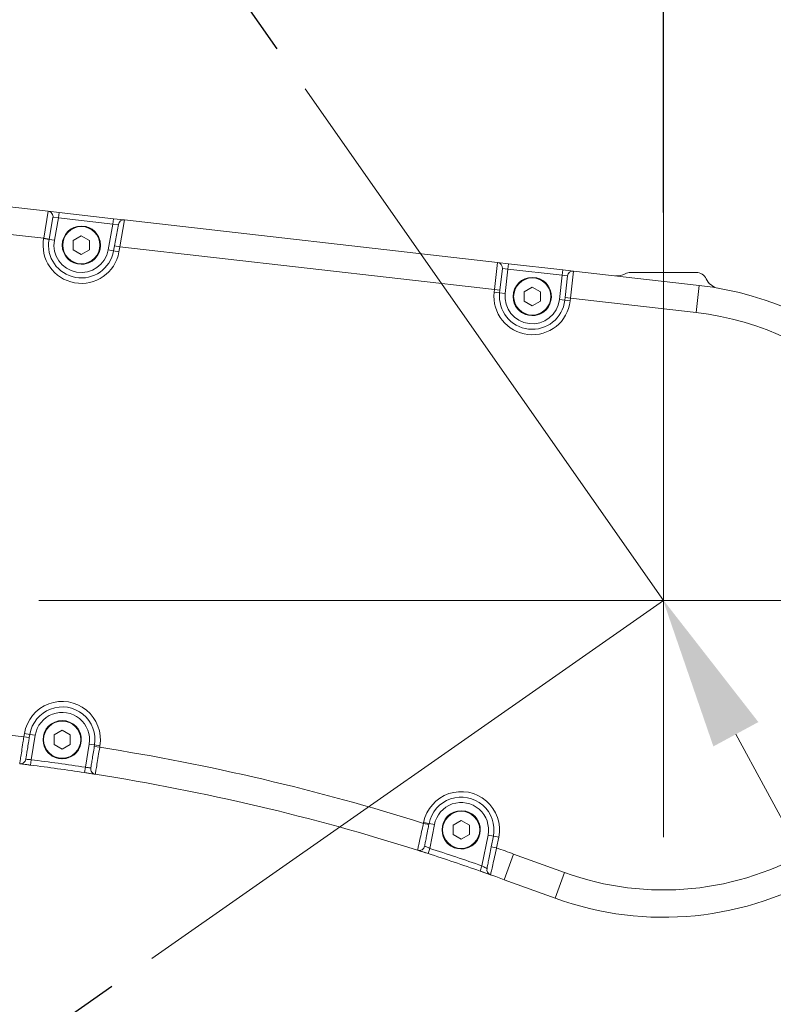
# Model space of a CAD drawing. Header units: millimetres. Extents: x 51337 to 61814, y -21781 to -12277.
# Tile 136 of 256: x 56187 to 56325, y -14481 to -14301. Entities that reach past the tile are written whole.
import ezdxf

# ---------------------------------------------------------------- set-up
doc = ezdxf.new("R2010")
doc.units = ezdxf.units.MM
doc.header["$LTSCALE"] = 0.3175
doc.linetypes.add('ACAD_ISO10W100', pattern=[18, 12, -3, 0, -3])
doc.linetypes.add('CENTER', pattern=[50.8, 31.75, -6.35, 6.35, -6.35])
for name, color, linetype, lineweight in [('1轮廓实线层', 7, 'Continuous', 18), ('7标注层', 4, 'Continuous', 13), ('cen', 2, 'CENTER', 18), ('sub', 1, 'Continuous', 18), ('中心线', 4, 'ACAD_ISO10W100', 20), ('粗实线', 7, 'Continuous', 18), ('细实线', 1, 'Continuous', 20)]:
    doc.layers.add(name, color=color, linetype=linetype, lineweight=lineweight)
doc.styles.add('标准汉字', font='gbenor.shx', dxfattribs={"bigfont": 'gbcbig.shx'})
doc.dimstyles.new('M1：18.5', dxfattribs={"dimscale": 18.5, "dimtxt": 3.5, "dimasz": 2.5, "dimexe": 2, "dimexo": 0, "dimgap": 1.5, "dimtad": 1, "dimdec": 4, "dimdsep": 46, "dimtxsty": '标准汉字', "dimcen": 5, "dimdle": 5, "dimclrd": 1, "dimclre": 1, "dimclrt": 256, "dimadec": 4, "dimazin": 2, "dimtfac": 1, "dimtdec": 4, "dimtmove": 2, "dimatfit": 3, "dimfxl": 1, "dimfrac": 2, "dimtolj": 1, "dimarcsym": 0})

# ---------------------------------------------------------------- blocks, each defined once
blk = doc.blocks.new('*D3')
at = {"layer": '7标注层', "color": 1, "lineweight": -2, "ltscale": 30, "transparency": 16777216}
for p, q in [((55222.94, -14407.21), (55222.94, -14178.82)), ((56304.94, -14336.23), (56304.94, -14178.82)), ((55269.19, -14215.82), (56258.69, -14215.82))]:
    blk.add_line(p, q, dxfattribs=at)
at = {"layer": '7标注层', "color": 1, "lineweight": 18, "transparency": 16777216}
for points in [[(55269.19, -14208.11), (55269.19, -14223.53), (55222.94, -14215.82)], [(56258.69, -14223.53), (56258.69, -14208.11), (56304.94, -14215.82)]]:
    blk.add_solid(points, dxfattribs=at)
at = {"layer": 'Defpoints', "color": 0, "lineweight": 18, "transparency": 16777216}
for p in [(56304.94, -14215.82), (56304.94, -14336.23), (55222.94, -14407.21)]:
    blk.add_point(p, dxfattribs=at)
at = {"layer": '7标注层', "transparency": 16777216, "insert": (55763.94, -14155.69), "char_height": 64.75, "attachment_point": 5, "style": '标准汉字'}
blk.add_mtext('\\A1;1082', dxfattribs=at)
blk = doc.blocks.new('*D4')
at = {"layer": '7标注层', "color": 1, "lineweight": -2, "ltscale": 30, "transparency": 16777216}
for p, q in [((56304.94, -14336.23), (56304.94, -14178.82)), ((56416.94, -14377.68), (56416.94, -14178.82)), ((56258.69, -14215.82), (56212.44, -14215.82)), ((56304.94, -14215.82), (56416.94, -14215.82)), ((56463.19, -14215.82), (56509.44, -14215.82))]:
    blk.add_line(p, q, dxfattribs=at)
at = {"layer": '7标注层', "color": 1, "lineweight": 18, "transparency": 16777216}
for points in [[(56258.69, -14223.53), (56258.69, -14208.11), (56304.94, -14215.82)], [(56463.19, -14208.11), (56463.19, -14223.53), (56416.94, -14215.82)]]:
    blk.add_solid(points, dxfattribs=at)
at = {"layer": 'Defpoints', "color": 0, "lineweight": 18, "transparency": 16777216}
for p in [(56416.94, -14215.82), (56304.94, -14336.23), (56416.94, -14377.68)]:
    blk.add_point(p, dxfattribs=at)
at = {"layer": '7标注层', "transparency": 16777216, "insert": (56360.94, -14162.91), "char_height": 64.75, "attachment_point": 5, "style": '标准汉字'}
blk.add_mtext('\\A1;112', dxfattribs=at)
blk = doc.blocks.new('*D9')
at = {"layer": '7标注层', "color": 1, "lineweight": -2, "ltscale": 30, "transparency": 16777216}
blk.add_arc((55409.45, -14407.21), 236.69, 285.2137, 348.7863, dxfattribs=at)
at = {"layer": '7标注层', "color": 1, "lineweight": 18, "transparency": 16777216}
for points in [[(55649.29, -14453.99), (55633.95, -14452.48), (55646.14, -14407.21)], [(55470.27, -14628), (55472.85, -14643.2), (55425.96, -14643.32)]]:
    blk.add_solid(points, dxfattribs=at)
at = {"layer": 'Defpoints', "color": 0, "lineweight": 18, "transparency": 16777216}
for p in [(55222.94, -14407.21), (56304.94, -14407.21), (55582.55, -14568.63), (55422.46, -14593.26), (55497.93, -15672.62)]:
    blk.add_point(p, dxfattribs=at)
at = {"layer": '7标注层', "transparency": 16777216, "insert": (55538.58, -14527.62), "char_height": 64.75, "attachment_point": 5, "rotation": 47, "style": '标准汉字'}
blk.add_mtext('\\A1;86%%d', dxfattribs=at)
blk = doc.blocks.new('*D10')
at = {"layer": '7标注层', "color": 1, "lineweight": -2, "ltscale": 30, "transparency": 16777216}
for p, q in [((56234.28, -14306.28), (56112, -14131.66)), ((56428.15, -14407.21), (56641.33, -14407.21))]:
    blk.add_line(p, q, dxfattribs=at)
blk.add_arc((56304.94, -14407.21), 299.39, 8.86, 116.14, dxfattribs=at)
at = {"layer": '7标注层', "color": 1, "lineweight": 18, "transparency": 16777216}
for points in [[(56169.12, -14131.81), (56176.97, -14145.08), (56133.22, -14161.96)], [(56593.07, -14361.69), (56608.44, -14360.5), (56604.33, -14407.21)]]:
    blk.add_solid(points, dxfattribs=at)
at = {"layer": 'Defpoints', "color": 0, "lineweight": 18, "transparency": 16777216}
for p in [(56528.59, -14208.18), (56234.28, -14306.28), (56304.94, -14407.21), (56304.94, -14407.21), (56428.15, -14407.21)]:
    blk.add_point(p, dxfattribs=at)
at = {"layer": '7标注层', "transparency": 16777216, "insert": (56470.95, -14088.32), "char_height": 64.75, "attachment_point": 5, "rotation": 332.5, "style": '标准汉字'}
blk.add_mtext('\\A1;125%%d', dxfattribs=at)
blk = doc.blocks.new('*D11')
at = {"layer": '7标注层', "color": 1, "lineweight": -2, "ltscale": 30, "transparency": 16777216}
for p, q in [((56428.15, -14407.21), (56641.9, -14407.21)), ((56204.02, -14477.88), (56028.93, -14600.48))]:
    blk.add_line(p, q, dxfattribs=at)
blk.add_arc((56304.94, -14407.21), 299.95, 223.8433, 351.1567, dxfattribs=at)
at = {"layer": '7标注层', "color": 1, "lineweight": 18, "transparency": 16777216}
for points in [[(56609.02, -14453.91), (56593.65, -14452.73), (56604.9, -14407.21)], [(56094.56, -14610.09), (56082.65, -14619.88), (56059.24, -14579.25)]]:
    blk.add_solid(points, dxfattribs=at)
at = {"layer": 'Defpoints', "color": 0, "lineweight": 18, "transparency": 16777216}
for p in [(56304.94, -14407.21), (56304.94, -14407.21), (56428.15, -14407.21), (56204.02, -14477.88), (56270.12, -14705.13)]:
    blk.add_point(p, dxfattribs=at)
at = {"layer": '7标注层', "transparency": 16777216, "insert": (56377.06, -14635.94), "char_height": 64.75, "attachment_point": 5, "rotation": 17.5, "style": '标准汉字'}
blk.add_mtext('\\A1;145%%d', dxfattribs=at)
blk = doc.blocks.new('*D22')
at = {"layer": '7标注层', "color": 1, "lineweight": -2, "ltscale": 30, "transparency": 16777216}
for p, q in [((55222.94, -13506.88), (57572.12, -13506.88)), ((57535.12, -13553.13), (57535.12, -15320.96)), ((57083.27, -15367.21), (57572.12, -15367.21))]:
    blk.add_line(p, q, dxfattribs=at)
at = {"layer": '7标注层', "color": 1, "lineweight": 18, "transparency": 16777216}
for points in [[(57542.83, -13553.13), (57527.41, -13553.13), (57535.12, -13506.88)], [(57527.41, -15320.96), (57542.83, -15320.96), (57535.12, -15367.21)]]:
    blk.add_solid(points, dxfattribs=at)
at = {"layer": 'Defpoints', "color": 0, "lineweight": 18, "transparency": 16777216}
for p in [(55222.94, -13506.88), (57083.27, -15367.21), (57535.12, -15367.21)]:
    blk.add_point(p, dxfattribs=at)
at = {"layer": '7标注层', "transparency": 16777216, "insert": (57474.99, -14437.04), "char_height": 64.75, "attachment_point": 5, "rotation": 90, "style": '标准汉字'}
blk.add_mtext('\\A1;1860.3', dxfattribs=at)

msp = doc.modelspace()

# ---------------------------------------------------------------- hatches: boundary and pattern name
at = {"layer": '细实线', "ltscale": 30}
msp.add_hatch(color=256, dxfattribs=at).paths.add_polyline_path([(56314.08523, -14433.94107), (56322.31518, -14429.48265), (56304.82493, -14407.02201)], flags=0)

# ---------------------------------------------------------------- linework, layer by layer
at = {"layer": '1轮廓实线层', "ltscale": 30}
for points in [[(56198.44446, -14338.70784), (56199.30364, -14338.81493), (56200.35876, -14339.27774)], [(56280.94446, -14348.10784), (56281.80364, -14348.21493), (56282.85876, -14348.67774)], [(56194.94446, -14429.20784), (56195.80364, -14429.31493), (56196.85876, -14429.77774)], [(56267.94446, -14445.70784), (56268.80364, -14445.81493), (56269.85876, -14446.27774)]]:
    msp.add_lwpolyline(points, dxfattribs=at)
for centre, radius, start, end in [((56192.26802, -14337.0012), 1, 349.8119695, 83.5), ((56206.20689, -14338.58934), 1, 83.5, 169.8119695), ((56198.44446, -14342.20784), 3.5, 180, 56.8423804), ((56198.44446, -14342.20784), 7, 169.8119695, 349.8119695), ((56198.44446, -14342.20784), 6, 169.8119695, 349.8119695), ((56198.44446, -14342.20784), 5, 169.8119695, 349.8119695), ((56274.49596, -14346.36989), 1, 353.5, 83.5), ((56288.40596, -14347.95474), 1, 83.5, 173.5), ((56296.49268, -14344.85022), 3, 263.5, 299.3639588), ((56298.94446, -14349.20784), 2, 90, 119.3639588), ((56310.94446, -14349.20784), 2, 24.6003392, 90), ((56280.94446, -14351.60784), 3.5, 180, 56.8423804), ((56304.94446, -14407.20784), 58, 7.0541314, 83.5), ((56315.49063, -14347.12641), 3, 204.6003392, 260.0442237), ((56280.94446, -14351.60784), 7, 173.5, 353.5), ((56280.94446, -14351.60784), 6, 173.5, 353.5), ((56280.94446, -14351.60784), 5, 173.5, 353.5), ((56304.94446, -14407.20784), 53, 7.5895424, 83.5), ((56304.94446, -14407.20784), 58, 250, 352.9458686), ((56304.94446, -14407.20784), 53, 250, 352.4104576), ((56194.94446, -14432.70784), 7, 350.6847423, 170.6847423), ((56194.94446, -14432.70784), 6, 350.6847423, 170.6847423), ((56194.94446, -14432.70784), 5, 350.6847423, 170.6847423), ((56139.0149, -14834.20784), 405, 83.0617773, 90), ((56194.94446, -14432.70784), 3.5, 180, 56.8423804), ((56139.0149, -14834.20784), 405, 72.4641512, 81.0805037), ((56187.2905, -14436.12435), 1, 263.0855021, 350.6847423), ((56139.0149, -14834.20784), 401, 81.3702291, 82.7995154), ((56139.0149, -14834.20784), 400, 81.3702291, 82.7995154), ((56201.16127, -14438.05278), 1, 170.6847423, 261.0844515), ((56139.0149, -14834.20784), 400, 72.3994814, 81.0844515), ((56267.94446, -14449.20784), 7, 348.9194367, 168.9194367), ((56267.94446, -14449.20784), 6, 348.9194367, 168.9194367), ((56267.94446, -14449.20784), 5, 348.9194367, 168.9194367), ((56267.94446, -14449.20784), 3.5, 180, 56.8423804), ((56260.26869, -14451.97948), 1, 252.3994814, 348.9194367), ((56139.0149, -14834.20784), 401, 70.6704893, 72.1117729), ((56139.0149, -14834.20784), 405, 70, 70.4665749), ((56139.0149, -14834.20784), 400, 70.6704893, 72.1117729), ((56273.65209, -14456.48594), 1, 168.9194367, 250.3816306), ((56139.0149, -14834.20784), 400, 70, 70.3816306)]:
    msp.add_arc(centre, radius, start, end, dxfattribs=at)
at = {"layer": 'cen', "ltscale": 30}
msp.add_line((55222.94446, -14407.20784), (56304.94446, -14407.20784), dxfattribs=at)
at = {"layer": 'sub', "color": 4, "ltscale": 30}
msp.add_arc((55222.94446, -15367.20784), 1860.32904, 295, 195, dxfattribs=at)
at = {"layer": '中心线', "ltscale": 30}
for p, q in [((56304.94446, -14407.20784), (56234.27703, -14306.2843)), ((56304.94446, -14336.22733), (56304.94446, -14478.18835)), ((56304.94446, -14407.20784), (56204.02092, -14477.87526)), ((56304.94446, -14407.20784), (56428.14935, -14407.20784))]:
    msp.add_line(p, q, dxfattribs=at)
at = {"layer": '粗实线', "ltscale": 30}
for p, q in [((56119.02937, -14327.65024), (56192.38122, -14336.00763)), ((56191.55903, -14340.9463), (56118.4451, -14332.61602)), ((56191.55903, -14340.9463), (56192.38122, -14336.00763)), ((56194.37249, -14336.23451), (56192.38122, -14336.00763)), ((56193.25225, -14337.17808), (56192.54326, -14341.12318)), ((56193.25225, -14337.17808), (56194.25928, -14337.22808)), ((56194.25928, -14337.22808), (56193.5233, -14341.32344)), ((56194.37249, -14336.23451), (56194.25928, -14337.22808)), ((56204.21562, -14338.36246), (56194.25928, -14337.22808)), ((56194.37249, -14336.23451), (56204.32882, -14337.36889)), ((56203.36562, -14343.09223), (56204.21562, -14338.36246)), ((56204.21562, -14338.36246), (56204.32882, -14337.36889)), ((56204.21562, -14338.36246), (56205.22266, -14338.41246)), ((56206.32009, -14337.59576), (56204.32882, -14337.36889)), ((56204.51367, -14342.35756), (56205.22266, -14338.41246)), ((56206.32009, -14337.59576), (56205.4979, -14342.53444)), ((56206.32009, -14337.59576), (56274.60916, -14345.37632)), ((56198.44446, -14340.48784), (56196.95489, -14341.34784)), ((56199.93402, -14341.34784), (56198.44446, -14340.48784)), ((56191.55483, -14340.96968), (56191.55903, -14340.9463)), ((56191.55483, -14340.96968), (56192.53906, -14341.14656)), ((56191.55903, -14340.9463), (56192.54326, -14341.12318)), ((56192.54326, -14341.12318), (56192.53906, -14341.14656)), ((56192.53906, -14341.14656), (56193.5233, -14341.32344)), ((56196.95489, -14341.34784), (56196.95489, -14343.06784)), ((56199.93402, -14343.06784), (56199.93402, -14341.34784)), ((56204.34985, -14343.26911), (56204.51367, -14342.35756)), ((56204.51367, -14342.35756), (56205.4979, -14342.53444)), ((56205.4979, -14342.53444), (56205.33409, -14343.44599)), ((56274.04315, -14350.34418), (56205.4979, -14342.53444)), ((56196.95489, -14343.06784), (56198.44446, -14343.92784)), ((56198.44446, -14343.92784), (56199.93402, -14343.06784)), ((56203.36562, -14343.09223), (56204.34985, -14343.26911)), ((56204.34985, -14343.26911), (56205.33409, -14343.44599)), ((56274.04315, -14350.34418), (56274.60916, -14345.37632)), ((56276.59631, -14345.60273), (56274.60916, -14345.37632)), ((56276.59631, -14345.60273), (56276.4831, -14346.5963)), ((56276.59631, -14345.60273), (56286.53202, -14346.73476)), ((56275.48953, -14346.4831), (56275.03672, -14350.45738)), ((56275.48953, -14346.4831), (56276.4831, -14346.5963)), ((56276.4831, -14346.5963), (56275.9766, -14351.04182)), ((56286.41882, -14347.72833), (56276.4831, -14346.5963)), ((56285.91232, -14352.17385), (56286.41882, -14347.72833)), ((56286.41882, -14347.72833), (56286.53202, -14346.73476)), ((56286.41882, -14347.72833), (56287.41239, -14347.84154)), ((56288.51917, -14346.96117), (56286.53202, -14346.73476)), ((56286.95958, -14351.81582), (56287.41239, -14347.84154)), ((56288.51917, -14346.96117), (56287.95315, -14351.92903)), ((56288.51917, -14346.96117), (56311.51024, -14349.58067)), ((56298.94446, -14347.20784), (56310.94446, -14347.20784)), ((56280.94446, -14349.88784), (56279.45489, -14350.74784)), ((56282.43402, -14350.74784), (56280.94446, -14349.88784)), ((56311.51024, -14349.58067), (56310.94423, -14354.54853)), ((56273.98946, -14350.81541), (56274.04315, -14350.34418)), ((56273.98946, -14350.81541), (56274.98303, -14350.92862)), ((56274.04315, -14350.34418), (56275.03672, -14350.45738)), ((56275.03672, -14350.45738), (56274.98303, -14350.92862)), ((56274.98303, -14350.92862), (56275.9766, -14351.04182)), ((56279.45489, -14350.74784), (56279.45489, -14352.46784)), ((56282.43402, -14352.46784), (56282.43402, -14350.74784)), ((56279.45489, -14352.46784), (56280.94446, -14353.32784)), ((56280.94446, -14353.32784), (56282.43402, -14352.46784)), ((56285.91232, -14352.17385), (56286.90589, -14352.28706)), ((56286.90589, -14352.28706), (56286.95958, -14351.81582)), ((56286.90589, -14352.28706), (56287.89946, -14352.40026)), ((56286.95958, -14351.81582), (56287.95315, -14351.92903)), ((56287.95315, -14351.92903), (56287.89946, -14352.40026)), ((56310.94423, -14354.54853), (56287.95315, -14351.92903)), ((56194.94446, -14430.98784), (56193.45489, -14431.84784)), ((56196.43402, -14431.84784), (56194.94446, -14430.98784)), ((56187.93853, -14432.17366), (56188.03677, -14431.57477)), ((56188.92535, -14432.33553), (56187.93853, -14432.17366)), ((56189.02358, -14431.73664), (56188.03677, -14431.57477)), ((56189.02358, -14431.73664), (56188.92535, -14432.33553)), ((56190.01039, -14431.8985), (56189.02358, -14431.73664)), ((56190.01039, -14431.8985), (56189.27689, -14436.37027)), ((56193.45489, -14431.84784), (56193.45489, -14433.56784)), ((56196.43402, -14433.56784), (56196.43402, -14431.84784)), ((56193.45489, -14433.56784), (56194.94446, -14434.42784)), ((56194.94446, -14434.42784), (56196.43402, -14433.56784)), ((56199.18458, -14437.74774), (56199.87852, -14433.51717)), ((56200.86533, -14433.67904), (56199.87852, -14433.51717)), ((56200.82194, -14433.94357), (56200.86533, -14433.67904)), ((56201.80876, -14434.10543), (56200.82194, -14433.94357)), ((56201.85215, -14433.8409), (56200.86533, -14433.67904)), ((56201.85215, -14433.8409), (56201.80876, -14434.10543)), ((56189.27689, -14436.37027), (56189.15155, -14437.36238)), ((56199.03453, -14438.73642), (56199.18458, -14437.74774)), ((56199.03453, -14438.73642), (56199.25098, -14438.76933)), ((56200.47707, -14438.95804), (56201.00629, -14439.0407)), ((56261.0424, -14448.02875), (56261.07495, -14447.86251)), ((56262.02376, -14448.22094), (56261.0424, -14448.02875)), ((56262.05631, -14448.0547), (56261.07495, -14447.86251)), ((56262.05631, -14448.0547), (56262.02376, -14448.22094)), ((56263.03767, -14448.24689), (56262.05631, -14448.0547)), ((56263.03767, -14448.24689), (56262.18649, -14452.59316)), ((56267.94446, -14447.48784), (56266.45489, -14448.34784)), ((56266.45489, -14448.34784), (56266.45489, -14450.06784)), ((56269.43402, -14448.34784), (56267.94446, -14447.48784)), ((56269.43402, -14450.06784), (56269.43402, -14448.34784)), ((56266.45489, -14450.06784), (56267.94446, -14450.92784)), ((56267.94446, -14450.92784), (56269.43402, -14450.06784)), ((56271.74609, -14455.81197), (56272.85125, -14450.16878)), ((56273.83261, -14450.36097), (56272.85125, -14450.16878)), ((56273.44801, -14452.32478), (56273.83261, -14450.36097)), ((56274.81396, -14450.55316), (56273.83261, -14450.36097)), ((56274.81396, -14450.55316), (56274.42937, -14452.51697)), ((56262.18649, -14452.59316), (56261.87933, -14453.54482)), ((56274.42937, -14452.51697), (56273.44801, -14452.32478)), ((56259.98853, -14452.93972), (56261.87933, -14453.54482)), ((56277.53306, -14453.63233), (56275.82296, -14458.33079)), ((56277.53306, -14453.63233), (56286.81739, -14457.01155)), ((56271.41509, -14456.7556), (56271.74609, -14455.81197)), ((56271.41509, -14456.7556), (56273.31633, -14457.42789)), ((56286.81739, -14457.01155), (56285.10729, -14461.71001)), ((56285.10729, -14461.71001), (56275.82296, -14458.33079))]:
    msp.add_line(p, q, dxfattribs=at)
for centre, radius in [((56198.44446, -14342.20784), 3.5), ((56198.44446, -14342.20784), 3.4), ((56280.94446, -14351.60784), 3.5), ((56280.94446, -14351.60784), 3.4), ((56194.94446, -14432.70784), 3.5), ((56194.94446, -14432.70784), 3.4), ((56267.94446, -14449.20784), 3.5), ((56267.94446, -14449.20784), 3.4)]:
    msp.add_circle(centre, radius, dxfattribs=at)
for points, knots in [([(56187.17012, -14437.11707), (56187.17859, -14437.06249), (56187.19555, -14436.95334), (56187.32779, -14436.10223), (56187.5225, -14434.84934), (56187.73862, -14433.45913), (56187.88165, -14432.53946), (56187.93853, -14432.17366)], [0, 0, 0, 0, 52547.052188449, 105089.932160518, 157648.432308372, 210245.87571453, 244984.044822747, 244984.044822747, 244984.044822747, 244984.044822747]), ([(56188.92535, -14432.33553), (56188.87739, -14432.62787), (56188.75684, -14433.36284), (56188.5746, -14434.47384), (56188.41036, -14435.47513), (56188.29878, -14436.15535), (56188.28447, -14436.24259), (56188.27732, -14436.28621)], [0, 0, 0, 0, 34744.163825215, 87348.621933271, 139909.310587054, 192449.050460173, 244989.515579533, 244989.515579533, 244989.515579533, 244989.515579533]), ([(56200.17446, -14437.89091), (56200.1776, -14437.87178), (56200.18551, -14437.82354), (56200.26309, -14437.35056), (56200.40952, -14436.45786), (56200.60356, -14435.27492), (56200.74915, -14434.38735), (56200.82194, -14433.94357)], [0, 0, 0, 0, 34616.176767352, 87246.73317037, 139878.492832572, 192510.811248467, 245143.110514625, 245143.110514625, 245143.110514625, 245143.110514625]), ([(56201.80876, -14434.10543), (56201.71853, -14434.66029), (56201.53808, -14435.76999), (56201.29761, -14437.24898), (56201.11613, -14438.36511), (56201.01999, -14438.95646), (56201.01019, -14439.01677), (56201.00629, -14439.0407)], [0, 0, 0, 0, 52630.623519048, 105261.356973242, 157891.678155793, 210520.93313215, 245136.294300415, 245136.294300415, 245136.294300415, 245136.294300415]), ([(56189.27689, -14436.37027), (56189.16453, -14436.36037), (56188.93983, -14436.34058), (56188.64017, -14436.31546), (56188.41399, -14436.29706), (56188.29431, -14436.28756), (56188.28214, -14436.28659), (56188.27732, -14436.28621)], [0, 0, 0, 0, 52698.27798048, 105380.977124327, 158015.543722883, 210574.721576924, 245004.694391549, 245004.694391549, 245004.694391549, 245004.694391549]), ([(56187.17012, -14437.11707), (56187.17966, -14437.11823), (56187.20377, -14437.12115), (56187.44067, -14437.14992), (56187.88879, -14437.20478), (56188.48291, -14437.27825), (56188.92871, -14437.33434), (56189.15155, -14437.36238)], [0, 0, 0, 0, 34508.726108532, 87152.897094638, 139795.60268917, 192408.265230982, 244993.357417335, 244993.357417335, 244993.357417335, 244993.357417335]), ([(56200.17446, -14437.89091), (56200.16353, -14437.88927), (56200.14166, -14437.88599), (56199.97112, -14437.8606), (56199.72002, -14437.8238), (56199.44166, -14437.78379), (56199.25762, -14437.75798), (56199.18458, -14437.74774)], [0, 0, 0, 0, 52624.173350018, 105249.31446721, 157876.971578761, 210509.345285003, 245141.64224844, 245141.64224844, 245141.64224844, 245141.64224844]), ([(56199.03453, -14438.73642), (56199.17997, -14438.75854), (56199.54654, -14438.8143), (56200.10111, -14438.89963), (56200.60129, -14438.9773), (56200.94097, -14439.03044), (56200.98452, -14439.03728), (56201.00629, -14439.0407)], [0, 0, 0, 0, 34585.514285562, 87167.478565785, 139787.398170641, 192449.464307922, 245138.685389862, 245138.685389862, 245138.685389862, 245138.685389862]), ([(56259.96631, -14452.93266), (56259.9781, -14452.87897), (56260.00169, -14452.77161), (56260.18548, -14451.93482), (56260.45624, -14450.70138), (56260.75917, -14449.32065), (56260.96092, -14448.4004), (56261.0424, -14448.02875)], [0, 0, 0, 0, 52419.606020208, 104808.631406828, 157311.742109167, 210101.497260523, 245864.726685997, 245864.726685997, 245864.726685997, 245864.726685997]), ([(56262.02376, -14448.22094), (56261.96512, -14448.52032), (56261.81997, -14449.26148), (56261.60218, -14450.37359), (56261.40755, -14451.36739), (56261.27547, -14452.04183), (56261.25852, -14452.12839), (56261.25004, -14452.17167)], [0, 0, 0, 0, 35803.644748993, 88637.565690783, 141149.197979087, 193507.796424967, 245871.708488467, 245871.708488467, 245871.708488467, 245871.708488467]), ([(56262.18649, -14452.59316), (56262.08086, -14452.54513), (56261.87007, -14452.44927), (56261.58829, -14452.32254), (56261.3761, -14452.22771), (56261.2654, -14452.17849), (56261.25434, -14452.17357), (56261.25004, -14452.17167)], [0, 0, 0, 0, 53765.247912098, 107292.52465983, 160283.485164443, 212620.930294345, 245886.212368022, 245886.212368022, 245886.212368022, 245886.212368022]), ([(56272.67073, -14456.29376), (56272.67415, -14456.27628), (56272.68306, -14456.23077), (56272.77337, -14455.76963), (56272.94909, -14454.87241), (56273.18368, -14453.67455), (56273.35991, -14452.77467), (56273.44801, -14452.32478)], [0, 0, 0, 0, 32878.883290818, 85612.015127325, 138906.141030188, 192467.984418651, 246020.811716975, 246020.811716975, 246020.811716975, 246020.811716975]), ([(56274.42937, -14452.51697), (56274.30331, -14453.07377), (56274.05107, -14454.1879), (56273.71507, -14455.67026), (56273.46337, -14456.77999), (56273.33401, -14457.35001), (56273.32124, -14457.40628), (56273.31633, -14457.42789)], [0, 0, 0, 0, 53453.632925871, 106958.374213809, 160263.72766872, 213070.718776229, 246012.580783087, 246012.580783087, 246012.580783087, 246012.580783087]), ([(56259.96631, -14452.93266), (56259.97507, -14452.93544), (56259.99757, -14452.94258), (56260.22253, -14453.01398), (56260.65507, -14453.15173), (56261.23097, -14453.33592), (56261.66326, -14453.4752), (56261.87933, -14453.54482)], [0, 0, 0, 0, 33634.758994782, 86402.762168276, 139476.776266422, 192691.72819529, 245872.641537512, 245872.641537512, 245872.641537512, 245872.641537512]), ([(56272.67073, -14456.29376), (56272.66062, -14456.28842), (56272.64033, -14456.27772), (56272.48295, -14456.19492), (56272.25169, -14456.07389), (56271.99187, -14455.93876), (56271.81749, -14455.8488), (56271.74609, -14455.81197)], [0, 0, 0, 0, 51340.57995923, 103017.371382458, 155476.780094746, 208946.136983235, 246019.312939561, 246019.312939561, 246019.312939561, 246019.312939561]), ([(56271.41509, -14456.7556), (56271.5619, -14456.80716), (56271.92129, -14456.93336), (56272.45708, -14457.12259), (56272.93231, -14457.29115), (56273.25433, -14457.40578), (56273.29566, -14457.42052), (56273.31633, -14457.42789)], [0, 0, 0, 0, 36508.954246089, 89368.725136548, 141719.585590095, 193848.741591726, 246013.944480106, 246013.944480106, 246013.944480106, 246013.944480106])]:
    msp.add_open_spline(points, degree=3, knots=knots, dxfattribs=at)
at = {"layer": '细实线', "ltscale": 30}
msp.add_line((56318.20021, -14431.71186), (56381.83957, -14549.18576), dxfattribs=at)

# ---------------------------------------------------------------- dimensions: what is measured, and where the dimension line sits
at = {"layer": '7标注层', "ltscale": 30}
dim = msp.add_linear_dim(base=(57535.11732, -15367.20784), p1=(55222.94446, -13506.87879), p2=(57083.2735, -15367.20784), angle=270, dimstyle='M1：18.5', override={"dimdec": 1, "dimsah": 1, "dimtzin": 8}, dxfattribs=at)
dim.commit()
dim.dimension.update_dxf_attribs({"geometry": '*D22', "text_midpoint": (57474.99232, -14437.04332)})
for base, line1, line2, picture, middle in [((56528.59384, -14208.17678), ((56304.94446, -14407.20784), (56428.14935, -14407.20784)), ((56304.94446, -14407.20784), (56234.27703, -14306.2843)), '*D10', (56470.94849, -14088.31705)), ((55582.5508, -14568.6293), ((55422.45727, -14593.25654), (55497.93377, -15672.62084)), ((55222.94446, -14407.20784), (56304.94446, -14407.20784)), '*D9', (55538.57816, -14527.62415)), ((56270.12203, -14705.13278), ((56304.94446, -14407.20784), (56204.02092, -14477.87526)), ((56304.94446, -14407.20784), (56428.14935, -14407.20784)), '*D11', (56377.06217, -14635.93598))]:
    dim = msp.add_angular_dim_2l(base=base, line1=line1, line2=line2, dimstyle='M1：18.5', override={"dimtad": 1, "dimtih": 0, "dimtoh": 0, "dimsah": 1, "dimtzin": 8}, dxfattribs=at)
    dim.commit()
    dim.dimension.update_dxf_attribs({"geometry": picture, "text_midpoint": middle})
dim = msp.add_linear_dim(base=(56304.94446, -14215.81887), p1=(55222.94446, -14407.20784), p2=(56304.94446, -14336.22733), dimstyle='M1：18.5', override={"dimsah": 1, "dimtzin": 8}, dxfattribs=at)
dim.commit()
dim.dimension.update_dxf_attribs({"geometry": '*D3', "text_midpoint": (55763.94446, -14155.69387)})
dim = msp.add_linear_dim(base=(56416.94446, -14215.81887), p1=(56304.94446, -14336.22733), p2=(56416.94446, -14377.68104), dimstyle='M1：18.5', override={"dimsah": 1, "dimtzin": 8}, dxfattribs=at)
dim.commit()
dim.dimension.update_dxf_attribs({"geometry": '*D4', "text_midpoint": (56360.94446, -14162.91412), "dimtype": 160})

doc.saveas('drawing.dxf')
